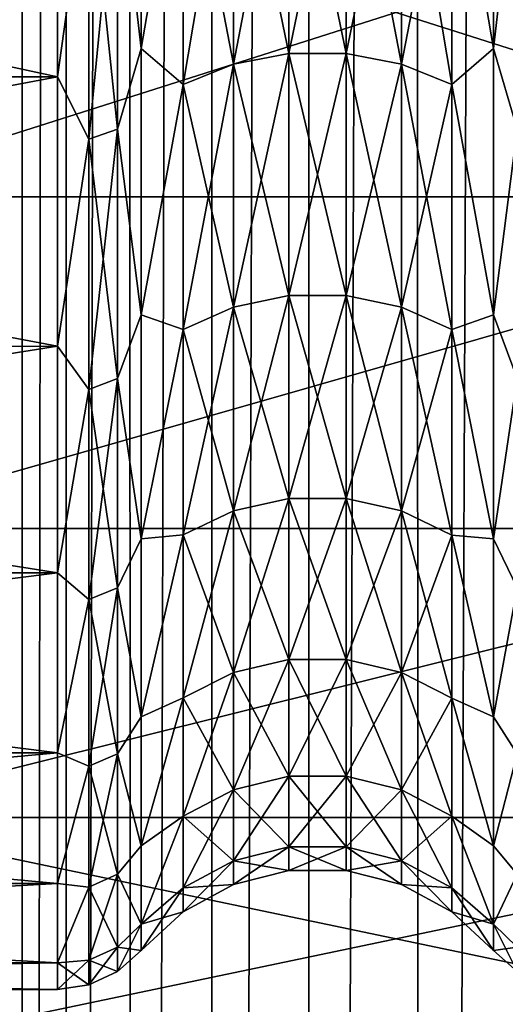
# Model space of a CAD drawing. Header units: metres. Extents: x -206 to 75, y -104 to 104.
# Tile 213 of 256: x -168.65 to -166.44, y -15.44 to -10.95. Entities that reach past the tile are written whole.
import ezdxf

# ---------------------------------------------------------------- set-up
doc = ezdxf.new("R2010")
doc.units = ezdxf.units.M
doc.layers.add('solid_01_1-CONSUMER_THERM_B_125288', color=7, linetype='CONTINUOUS')

msp = doc.modelspace()

# ---------------------------------------------------------------- linework, layer by layer
at = {"layer": 'solid_01_1-CONSUMER_THERM_B_125288'}
for points in [[(-168.750504, 66.193886), (-168.648697, 65.649712), (-168.731537, -66.252495)], [(-168.648697, 65.649712), (-168.629883, -65.70829), (-168.731537, -66.252495)], [(-168.648697, 65.649712), (-168.448624, 65.133507), (-168.629883, -65.70829)], [(-168.448624, 65.133507), (-168.429977, -65.192032), (-168.629883, -65.70829)], [(-168.448624, 65.133507), (-168.15712, 64.662857), (-168.429977, -65.192032)], [(-168.15712, 64.662857), (-168.138596, -64.721298), (-168.429977, -65.192032)], [(-168.15712, 64.662857), (-167.784088, 64.253792), (-168.138596, -64.721298)], [(-167.784088, 64.253792), (-167.765686, -64.312126), (-168.138596, -64.721298)], [(-167.784088, 64.253792), (-167.342255, 63.920231), (-167.765686, -64.312126)], [(-167.342255, 63.920231), (-167.323944, -63.978439), (-167.765686, -64.312126)], [(-167.342255, 63.920231), (-166.846649, 63.673542), (-167.323944, -63.978439)], [(-166.846649, 63.673542), (-166.8284, -63.731609), (-167.323944, -63.978439)], [(-166.846649, 63.673542), (-166.314148, 63.522121), (-166.8284, -63.731609)], [(-166.314148, 63.522121), (-166.295959, -63.580036), (-166.8284, -63.731609)], [(-173.500031, -37.518787, 108.5), (-88.500069, 37.481255, 108.5), (-173.500061, 37.481213, 108.5)], [(-173.500031, -37.518787, 108.5), (-88.500031, -37.518745, 108.5), (-88.500069, 37.481255, 108.5)], [(-170.501846, 18.983009, 63.5), (-91.49826, 18.983047, 63.5), (-170.501831, -19.02058, 63.5)], [(-91.498245, -19.020542, 63.5), (-170.501831, -19.02058, 63.5), (-91.49826, 18.983047, 63.5)], [(-171.000061, 18.481215, 6), (-171.000046, -18.518785, 6), (-162.800064, 18.481218, 6)], [(-171.000046, -18.518785, 6), (-162.800034, -18.518782, 6), (-162.800064, 18.481218, 6)], [(-168.202835, -10.143547, 35.928493), (-168.094696, -9.690151, 36.190674), (-168.094696, -11.07912, 34.886345)], [(-168.202835, -10.143547, 13.071505), (-168.094696, -11.07912, 14.113654), (-168.094696, -9.690151, 12.809325)], [(-168.094696, -11.07912, 34.886345), (-168.094696, -9.690151, 36.190674), (-167.903488, -9.963043, 35.724751)], [(-167.903488, -9.963043, 13.275251), (-168.094696, -9.690151, 12.809325), (-168.094696, -11.07912, 14.113654)], [(-166.680344, -9.963547, 13.274683), (-166.490204, -11.079119, 14.113654), (-166.490204, -9.69015, 12.809325)], [(-166.680344, -9.963547, 35.725319), (-166.490204, -9.69015, 36.190674), (-166.490204, -11.079119, 34.886345)], [(-166.382187, -10.143494, 13.071565), (-166.490204, -9.69015, 12.809325), (-166.490204, -11.079119, 14.113654)], [(-166.490204, -11.079119, 34.886345), (-166.490204, -9.69015, 36.190674), (-166.382187, -10.143494, 35.928436)], [(-174.992447, -11.208465, 13.992211), (-168.476715, -11.208452, 13.992202), (-168.476715, -9.803243, 12.672622)], [(-174.992447, -11.208465, 13.992211), (-168.476715, -9.803243, 12.672622), (-174.992447, -9.803255, 12.672629)], [(-174.992447, -9.803255, 36.32737), (-168.476715, -9.803243, 36.327377), (-168.476715, -11.208452, 35.007797)], [(-174.992447, -11.208465, 35.00779), (-174.992447, -9.803255, 36.32737), (-168.476715, -11.208452, 35.007797)], [(-168.333954, -10.183913, 13.025941), (-168.476715, -9.803243, 12.672622), (-168.476715, -11.208452, 13.992202)], [(-168.476715, -11.208452, 35.007797), (-168.476715, -9.803243, 36.327377), (-168.333954, -10.183913, 35.97406)], [(-167.422028, -9.838322, 35.583965), (-167.422028, -11.102751, 34.319538), (-167.674515, -9.88073, 35.631836)], [(-167.422028, -9.838322, 13.416033), (-167.674515, -9.88073, 13.368164), (-167.674515, -11.15062, 14.638054)], [(-167.422028, -11.102751, 14.680462), (-167.422028, -9.838322, 13.416033), (-167.674515, -11.15062, 14.638054)], [(-167.161575, -11.102872, 34.319645), (-167.422028, -11.102751, 34.319538), (-167.422028, -9.838322, 35.583965)], [(-167.161575, -9.838428, 35.584087), (-167.161575, -11.102872, 34.319645), (-167.422028, -9.838322, 35.583965)], [(-167.161575, -9.838428, 13.415912), (-167.422028, -9.838322, 13.416033), (-167.422028, -11.102751, 14.680462)], [(-167.161575, -11.102872, 14.680355), (-167.161575, -9.838428, 13.415912), (-167.422028, -11.102751, 14.680462)], [(-166.909164, -11.150975, 34.362263), (-167.161575, -11.102872, 34.319645), (-167.161575, -9.838428, 35.584087)], [(-166.909164, -9.881044, 35.632191), (-166.909164, -11.150975, 34.362263), (-167.161575, -9.838428, 35.584087)], [(-166.909164, -9.881044, 13.367808), (-167.161575, -9.838428, 13.415912), (-167.161575, -11.102872, 14.680355)], [(-167.674515, -9.88073, 35.631836), (-167.674515, -11.15062, 34.361946), (-167.903488, -9.963043, 35.724751)], [(-167.674515, -9.88073, 13.368164), (-167.903488, -9.963043, 13.275251), (-167.903488, -11.243532, 14.55574)], [(-167.674515, -11.15062, 14.638054), (-167.674515, -9.88073, 13.368164), (-167.903488, -11.243532, 14.55574)], [(-167.422028, -11.102751, 34.319538), (-167.674515, -11.15062, 34.361946), (-167.674515, -9.88073, 35.631836)], [(-166.909164, -11.150975, 14.637739), (-166.909164, -9.881044, 13.367808), (-167.161575, -11.102872, 14.680355)], [(-166.680344, -11.244101, 34.444763), (-166.909164, -11.150975, 34.362263), (-166.909164, -9.881044, 35.632191)], [(-166.680344, -9.963547, 35.725319), (-166.680344, -11.244101, 34.444763), (-166.909164, -9.881044, 35.632191)], [(-166.680344, -9.963547, 13.274683), (-166.909164, -9.881044, 13.367808), (-166.909164, -11.150975, 14.637739)], [(-168.094696, -11.07912, 34.886345), (-167.903488, -9.963043, 35.724751), (-167.903488, -11.243532, 34.44426)], [(-167.903488, -11.243532, 14.55574), (-167.903488, -9.963043, 13.275251), (-168.094696, -11.07912, 14.113654)], [(-167.674515, -11.15062, 34.361946), (-167.903488, -11.243532, 34.44426), (-167.903488, -9.963043, 35.724751)], [(-166.680344, -11.244101, 14.555237), (-166.680344, -9.963547, 13.274683), (-166.909164, -11.150975, 14.637739)], [(-166.680344, -11.244101, 14.555237), (-166.490204, -11.079119, 14.113654), (-166.680344, -9.963547, 13.274683)], [(-166.680344, -9.963547, 35.725319), (-166.490204, -11.079119, 34.886345), (-166.680344, -11.244101, 34.444763)], [(-164.29245, -10.073526, 9.933185), (-164.29245, -11.75615, 11.251452), (-169.577301, -10.073531, 9.933186)], [(-164.29245, -10.073543, 39.066803), (-169.577301, -10.073531, 39.066814), (-169.577301, -11.756056, 37.748642)], [(-164.29245, -11.75615, 11.251452), (-169.577301, -11.756056, 11.25136), (-169.577301, -10.073531, 9.933186)], [(-164.29245, -11.756169, 37.748531), (-164.29245, -10.073543, 39.066803), (-169.577301, -11.756056, 37.748642)], [(-168.202835, -10.143547, 13.071505), (-168.333954, -10.183913, 13.025941), (-168.333954, -11.492844, 14.33487)], [(-168.202835, -11.447279, 14.375237), (-168.202835, -10.143547, 13.071505), (-168.333954, -11.492844, 14.33487)], [(-168.202835, -10.143547, 35.928493), (-168.202835, -11.447279, 34.624763), (-168.333954, -10.183913, 35.97406)], [(-168.202835, -10.143547, 35.928493), (-168.094696, -11.07912, 34.886345), (-168.202835, -11.447279, 34.624763)], [(-168.202835, -11.447279, 14.375237), (-168.094696, -11.07912, 14.113654), (-168.202835, -10.143547, 13.071505)], [(-166.382187, -11.447219, 14.37529), (-166.382187, -10.143494, 13.071565), (-166.490204, -11.079119, 14.113654)], [(-166.490204, -11.079119, 34.886345), (-166.382187, -10.143494, 35.928436), (-166.382187, -11.447219, 34.62471)], [(-168.333954, -11.492844, 14.33487), (-168.333954, -10.183913, 13.025941), (-168.476715, -11.208452, 13.992202)], [(-168.476715, -11.208452, 35.007797), (-168.333954, -10.183913, 35.97406), (-168.333954, -11.492844, 34.665131)], [(-168.202835, -11.447279, 34.624763), (-168.333954, -11.492844, 34.665131), (-168.333954, -10.183913, 35.97406)], [(-168.202835, -11.447279, 34.624763), (-168.094696, -11.07912, 34.886345), (-168.094696, -12.293659, 33.418221)], [(-168.202835, -11.447279, 14.375237), (-168.094696, -12.293659, 15.58178), (-168.094696, -11.07912, 14.113654)], [(-168.094696, -12.293659, 33.418221), (-168.094696, -11.07912, 34.886345), (-167.903488, -11.243532, 34.44426)], [(-167.903488, -11.243532, 14.55574), (-168.094696, -11.07912, 14.113654), (-168.094696, -12.293659, 15.58178)], [(-166.680344, -11.244101, 14.555237), (-166.490204, -12.293659, 15.58178), (-166.490204, -11.079119, 14.113654)], [(-166.680344, -11.244101, 34.444763), (-166.490204, -11.079119, 34.886345), (-166.490204, -12.293659, 33.418221)], [(-166.382187, -11.447219, 14.37529), (-166.490204, -11.079119, 14.113654), (-166.490204, -12.293659, 15.58178)], [(-166.490204, -12.293659, 33.418221), (-166.490204, -11.079119, 34.886345), (-166.382187, -11.447219, 34.62471)], [(-167.422028, -11.102751, 34.319538), (-167.422028, -12.205551, 32.911919), (-167.674515, -11.15062, 34.361946)], [(-167.422028, -11.102751, 14.680462), (-167.674515, -11.15062, 14.638054), (-167.674515, -12.258183, 16.051754)], [(-167.422028, -12.205551, 16.088081), (-167.422028, -11.102751, 14.680462), (-167.674515, -12.258183, 16.051754)], [(-167.161575, -12.205684, 32.91201), (-167.422028, -12.205551, 32.911919), (-167.422028, -11.102751, 34.319538)], [(-167.161575, -11.102872, 34.319645), (-167.161575, -12.205684, 32.91201), (-167.422028, -11.102751, 34.319538)], [(-167.161575, -11.102872, 14.680355), (-167.422028, -11.102751, 14.680462), (-167.422028, -12.205551, 16.088081)], [(-167.161575, -12.205684, 16.08799), (-167.161575, -11.102872, 14.680355), (-167.422028, -12.205551, 16.088081)], [(-166.909164, -12.258573, 32.948517), (-167.161575, -12.205684, 32.91201), (-167.161575, -11.102872, 34.319645)], [(-166.909164, -11.150975, 34.362263), (-166.909164, -12.258573, 32.948517), (-167.161575, -11.102872, 34.319645)], [(-166.909164, -11.150975, 14.637739), (-167.161575, -11.102872, 14.680355), (-167.161575, -12.205684, 16.08799)], [(-167.674515, -11.15062, 34.361946), (-167.674515, -12.258183, 32.948246), (-167.903488, -11.243532, 34.44426)], [(-167.674515, -11.15062, 14.638054), (-167.903488, -11.243532, 14.55574), (-167.903488, -12.360339, 15.981239)], [(-167.674515, -12.258183, 16.051754), (-167.674515, -11.15062, 14.638054), (-167.903488, -12.360339, 15.981239)], [(-167.422028, -12.205551, 32.911919), (-167.674515, -12.258183, 32.948246), (-167.674515, -11.15062, 34.361946)], [(-166.909164, -12.258573, 16.051483), (-166.909164, -11.150975, 14.637739), (-167.161575, -12.205684, 16.08799)], [(-166.680344, -12.360964, 33.019192), (-166.909164, -12.258573, 32.948517), (-166.909164, -11.150975, 34.362263)], [(-166.680344, -11.244101, 34.444763), (-166.680344, -12.360964, 33.019192), (-166.909164, -11.150975, 34.362263)], [(-166.680344, -11.244101, 14.555237), (-166.909164, -11.150975, 14.637739), (-166.909164, -12.258573, 16.051483)], [(-174.992447, -12.437206, 15.477508), (-168.476715, -12.437195, 15.477496), (-168.476715, -11.208452, 13.992202)], [(-174.992447, -12.437206, 15.477508), (-168.476715, -11.208452, 13.992202), (-174.992447, -11.208465, 13.992211)], [(-174.992447, -11.208465, 35.00779), (-168.476715, -11.208452, 35.007797), (-168.476715, -12.437195, 33.522503)], [(-174.992447, -12.437206, 33.522491), (-174.992447, -11.208465, 35.00779), (-168.476715, -12.437195, 33.522503)], [(-168.333954, -11.492844, 14.33487), (-168.476715, -11.208452, 13.992202), (-168.476715, -12.437195, 15.477496)], [(-168.476715, -12.437195, 33.522503), (-168.476715, -11.208452, 35.007797), (-168.333954, -11.492844, 34.665131)], [(-168.094696, -12.293659, 33.418221), (-167.903488, -11.243532, 34.44426), (-167.903488, -12.360339, 33.018761)], [(-167.903488, -12.360339, 15.981239), (-167.903488, -11.243532, 14.55574), (-168.094696, -12.293659, 15.58178)], [(-167.674515, -12.258183, 32.948246), (-167.903488, -12.360339, 33.018761), (-167.903488, -11.243532, 34.44426)], [(-166.680344, -12.360964, 15.980807), (-166.680344, -11.244101, 14.555237), (-166.909164, -12.258573, 16.051483)], [(-166.680344, -12.360964, 15.980807), (-166.490204, -12.293659, 15.58178), (-166.680344, -11.244101, 14.555237)], [(-166.680344, -11.244101, 34.444763), (-166.490204, -12.293659, 33.418221), (-166.680344, -12.360964, 33.019192)], [(-168.202835, -11.447279, 14.375237), (-168.333954, -11.492844, 14.33487), (-168.333954, -12.634456, 15.792031)], [(-168.202835, -12.584358, 15.826611), (-168.202835, -11.447279, 14.375237), (-168.333954, -12.634456, 15.792031)], [(-168.202835, -11.447279, 34.624763), (-168.202835, -12.584358, 33.173389), (-168.333954, -11.492844, 34.665131)], [(-168.202835, -11.447279, 34.624763), (-168.094696, -12.293659, 33.418221), (-168.202835, -12.584358, 33.173389)], [(-168.202835, -12.584358, 15.826611), (-168.094696, -12.293659, 15.58178), (-168.202835, -11.447279, 14.375237)], [(-166.382187, -12.584291, 15.826655), (-166.382187, -11.447219, 14.37529), (-166.490204, -12.293659, 15.58178)], [(-166.490204, -12.293659, 33.418221), (-166.382187, -11.447219, 34.62471), (-166.382187, -12.584291, 33.173344)], [(-168.333954, -12.634456, 15.792031), (-168.333954, -11.492844, 14.33487), (-168.476715, -12.437195, 15.477496)], [(-168.476715, -12.437195, 33.522503), (-168.333954, -11.492844, 34.665131), (-168.333954, -12.634456, 33.20797)], [(-168.202835, -12.584358, 33.173389), (-168.333954, -12.634456, 33.20797), (-168.333954, -11.492844, 34.665131)], [(-164.29245, -11.756169, 37.748531), (-169.577301, -11.756056, 37.748642), (-169.577301, -13.267425, 36.23727)], [(-164.29245, -11.75615, 11.251452), (-169.577301, -13.267425, 12.762729), (-169.577301, -11.756056, 11.25136)], [(-164.29245, -11.75615, 11.251452), (-164.29245, -13.267538, 12.76287), (-169.577301, -13.267425, 12.762729)], [(-164.29245, -13.267555, 36.23711), (-164.29245, -11.756169, 37.748531), (-169.577301, -13.267425, 36.23727)], [(-167.422028, -12.205551, 32.911919), (-167.422028, -13.13064, 31.381634), (-167.674515, -12.258183, 32.948246)], [(-167.422028, -12.205551, 16.088081), (-167.674515, -12.258183, 16.051754), (-167.674515, -13.187266, 17.588648)], [(-167.422028, -13.13064, 17.618366), (-167.422028, -12.205551, 16.088081), (-167.674515, -13.187266, 17.588648)], [(-167.161575, -13.130783, 31.381708), (-167.422028, -13.13064, 31.381634), (-167.422028, -12.205551, 32.911919)], [(-167.161575, -12.205684, 32.91201), (-167.161575, -13.130783, 31.381708), (-167.422028, -12.205551, 32.911919)], [(-167.161575, -12.205684, 16.08799), (-167.422028, -12.205551, 16.088081), (-167.422028, -13.13064, 17.618366)], [(-167.161575, -13.130783, 17.618292), (-167.161575, -12.205684, 16.08799), (-167.422028, -13.13064, 17.618366)], [(-166.909164, -13.187687, 31.411573), (-167.161575, -13.130783, 31.381708), (-167.161575, -12.205684, 32.91201)], [(-166.909164, -12.258573, 32.948517), (-166.909164, -13.187687, 31.411573), (-167.161575, -12.205684, 32.91201)], [(-166.909164, -12.258573, 16.051483), (-167.161575, -12.205684, 16.08799), (-167.161575, -13.130783, 17.618292)], [(-168.202835, -12.584358, 33.173389), (-168.094696, -12.293659, 33.418221), (-168.094696, -13.314618, 31.809446)], [(-168.202835, -12.584358, 15.826611), (-168.094696, -13.314618, 17.190554), (-168.094696, -12.293659, 15.58178)], [(-168.094696, -13.314618, 31.809446), (-168.094696, -12.293659, 33.418221), (-167.903488, -12.360339, 33.018761)], [(-167.903488, -12.360339, 15.981239), (-168.094696, -12.293659, 15.58178), (-168.094696, -13.314618, 17.190554)], [(-167.674515, -12.258183, 32.948246), (-167.674515, -13.187266, 31.411352), (-167.903488, -12.360339, 33.018761)], [(-167.674515, -12.258183, 16.051754), (-167.903488, -12.360339, 15.981239), (-167.903488, -13.297179, 17.53096)], [(-167.674515, -13.187266, 17.588648), (-167.674515, -12.258183, 16.051754), (-167.903488, -13.297179, 17.53096)], [(-167.422028, -13.13064, 31.381634), (-167.674515, -13.187266, 31.411352), (-167.674515, -12.258183, 32.948246)], [(-166.909164, -13.187687, 17.588427), (-166.909164, -12.258573, 16.051483), (-167.161575, -13.130783, 17.618292)], [(-166.680344, -13.297851, 31.469393), (-166.909164, -13.187687, 31.411573), (-166.909164, -12.258573, 32.948517)], [(-166.680344, -12.360964, 33.019192), (-166.680344, -13.297851, 31.469393), (-166.909164, -12.258573, 32.948517)], [(-166.680344, -12.360964, 15.980807), (-166.909164, -12.258573, 16.051483), (-166.909164, -13.187687, 17.588427)], [(-166.680344, -12.360964, 15.980807), (-166.490204, -13.314617, 17.190554), (-166.490204, -12.293659, 15.58178)], [(-166.680344, -12.360964, 33.019192), (-166.490204, -12.293659, 33.418221), (-166.490204, -13.314617, 31.809446)], [(-166.382187, -12.584291, 15.826655), (-166.490204, -12.293659, 15.58178), (-166.490204, -13.314617, 17.190554)], [(-166.490204, -13.314617, 31.809446), (-166.490204, -12.293659, 33.418221), (-166.382187, -12.584291, 33.173344)], [(-168.094696, -13.314618, 31.809446), (-167.903488, -12.360339, 33.018761), (-167.903488, -13.297179, 31.46904)], [(-167.903488, -13.297179, 17.53096), (-167.903488, -12.360339, 15.981239), (-168.094696, -13.314618, 17.190554)], [(-167.674515, -13.187266, 31.411352), (-167.903488, -13.297179, 31.46904), (-167.903488, -12.360339, 33.018761)], [(-166.680344, -13.297851, 17.530607), (-166.680344, -12.360964, 15.980807), (-166.909164, -13.187687, 17.588427)], [(-166.680344, -13.297851, 17.530607), (-166.490204, -13.314617, 17.190554), (-166.680344, -12.360964, 15.980807)], [(-166.680344, -12.360964, 33.019192), (-166.490204, -13.314617, 31.809446), (-166.680344, -13.297851, 31.469393)], [(-174.992447, -13.470101, 17.105093), (-168.476715, -13.470092, 17.105082), (-168.476715, -12.437195, 15.477496)], [(-174.992447, -13.470101, 17.105093), (-168.476715, -12.437195, 15.477496), (-174.992447, -12.437206, 15.477508)], [(-174.992447, -12.437206, 33.522491), (-168.476715, -12.437195, 33.522503), (-168.476715, -13.470092, 31.894918)], [(-174.992447, -13.470101, 31.894907), (-174.992447, -12.437206, 33.522491), (-168.476715, -13.470092, 31.894918)], [(-168.333954, -12.634456, 15.792031), (-168.476715, -12.437195, 15.477496), (-168.476715, -13.470092, 17.105082)], [(-168.476715, -13.470092, 31.894918), (-168.476715, -12.437195, 33.522503), (-168.333954, -12.634456, 33.20797)], [(-168.202835, -12.584358, 15.826611), (-168.333954, -12.634456, 15.792031), (-168.333954, -13.592103, 17.376173)], [(-168.202835, -13.538202, 17.404463), (-168.202835, -12.584358, 15.826611), (-168.333954, -13.592103, 17.376173)], [(-168.202835, -12.584358, 33.173389), (-168.202835, -13.538202, 31.595537), (-168.333954, -12.634456, 33.20797)], [(-168.202835, -12.584358, 33.173389), (-168.094696, -13.314618, 31.809446), (-168.202835, -13.538202, 31.595537)], [(-168.202835, -13.538202, 17.404463), (-168.094696, -13.314618, 17.190554), (-168.202835, -12.584358, 15.826611)], [(-166.382187, -13.538131, 17.404499), (-166.382187, -12.584291, 15.826655), (-166.490204, -13.314617, 17.190554)], [(-166.490204, -13.314617, 31.809446), (-166.382187, -12.584291, 33.173344), (-166.382187, -13.538131, 31.595501)], [(-168.333954, -13.592103, 17.376173), (-168.333954, -12.634456, 15.792031), (-168.476715, -13.470092, 17.105082)], [(-168.476715, -13.470092, 31.894918), (-168.333954, -12.634456, 33.20797), (-168.333954, -13.592103, 31.623827)], [(-168.202835, -13.538202, 31.595537), (-168.333954, -13.592103, 31.623827), (-168.333954, -12.634456, 33.20797)], [(-167.422028, -13.13064, 31.381634), (-167.422028, -13.864529, 29.750999), (-167.674515, -13.187266, 31.411352)], [(-167.422028, -13.13064, 17.618366), (-167.674515, -13.187266, 17.588648), (-167.674515, -13.924325, 19.226324)], [(-167.422028, -13.864529, 19.249001), (-167.422028, -13.13064, 17.618366), (-167.674515, -13.924325, 19.226324)], [(-167.161575, -13.86468, 29.751057), (-167.422028, -13.864529, 29.750999), (-167.422028, -13.13064, 31.381634)], [(-167.161575, -13.130783, 31.381708), (-167.161575, -13.86468, 29.751057), (-167.422028, -13.13064, 31.381634)], [(-167.161575, -13.130783, 17.618292), (-167.422028, -13.13064, 17.618366), (-167.422028, -13.864529, 19.249001)], [(-167.161575, -13.86468, 19.248943), (-167.161575, -13.130783, 17.618292), (-167.422028, -13.864529, 19.249001)], [(-166.909164, -13.924769, 29.773846), (-167.161575, -13.86468, 29.751057), (-167.161575, -13.130783, 31.381708)], [(-166.909164, -13.187687, 31.411573), (-166.909164, -13.924769, 29.773846), (-167.161575, -13.130783, 31.381708)], [(-166.909164, -13.187687, 17.588427), (-167.161575, -13.130783, 17.618292), (-167.161575, -13.86468, 19.248943)], [(-167.674515, -13.187266, 31.411352), (-167.674515, -13.924325, 29.773676), (-167.903488, -13.297179, 31.46904)], [(-167.674515, -13.187266, 17.588648), (-167.903488, -13.297179, 17.53096), (-167.903488, -14.040389, 19.182306)], [(-167.674515, -13.924325, 19.226324), (-167.674515, -13.187266, 17.588648), (-167.903488, -14.040389, 19.182306)], [(-167.422028, -13.864529, 29.750999), (-167.674515, -13.924325, 29.773676), (-167.674515, -13.187266, 31.411352)], [(-166.909164, -13.924769, 19.226154), (-166.909164, -13.187687, 17.588427), (-167.161575, -13.86468, 19.248943)], [(-166.680344, -14.0411, 29.817963), (-166.909164, -13.924769, 29.773846), (-166.909164, -13.187687, 31.411573)], [(-166.680344, -13.297851, 31.469393), (-166.680344, -14.0411, 29.817963), (-166.909164, -13.187687, 31.411573)], [(-166.680344, -13.297851, 17.530607), (-166.909164, -13.187687, 17.588427), (-166.909164, -13.924769, 19.226154)], [(-164.29245, -13.267555, 36.23711), (-169.577301, -13.267425, 36.23727), (-169.577301, -14.585599, 34.554745)], [(-164.29245, -13.267538, 12.76287), (-169.577301, -14.585599, 14.445254), (-169.577301, -13.267425, 12.762729)], [(-164.29245, -13.267538, 12.76287), (-164.29245, -14.585672, 14.445373), (-169.577301, -14.585599, 14.445254)], [(-164.29245, -14.585686, 34.554607), (-164.29245, -13.267555, 36.23711), (-169.577301, -14.585599, 34.554745)], [(-168.202835, -13.538202, 31.595537), (-168.094696, -13.314618, 31.809446), (-168.094696, -14.125893, 30.0854)], [(-168.202835, -13.538202, 17.404463), (-168.094696, -14.125893, 18.9146), (-168.094696, -13.314618, 17.190554)], [(-168.094696, -14.125893, 30.0854), (-167.903488, -13.297179, 31.46904), (-167.903488, -14.040389, 29.817694)], [(-168.094696, -14.125893, 30.0854), (-168.094696, -13.314618, 31.809446), (-167.903488, -13.297179, 31.46904)], [(-167.903488, -13.297179, 17.53096), (-168.094696, -13.314618, 17.190554), (-168.094696, -14.125893, 18.9146)], [(-167.903488, -14.040389, 19.182306), (-167.903488, -13.297179, 17.53096), (-168.094696, -14.125893, 18.9146)], [(-167.674515, -13.924325, 29.773676), (-167.903488, -14.040389, 29.817694), (-167.903488, -13.297179, 31.46904)], [(-166.680344, -14.0411, 19.182037), (-166.680344, -13.297851, 17.530607), (-166.909164, -13.924769, 19.226154)], [(-166.680344, -13.297851, 17.530607), (-166.490204, -14.125892, 18.9146), (-166.490204, -13.314617, 17.190554)], [(-166.680344, -14.0411, 19.182037), (-166.490204, -14.125892, 18.9146), (-166.680344, -13.297851, 17.530607)], [(-166.680344, -13.297851, 31.469393), (-166.490204, -13.314617, 31.809446), (-166.490204, -14.125892, 30.0854)], [(-166.680344, -13.297851, 31.469393), (-166.490204, -14.125892, 30.0854), (-166.680344, -14.0411, 29.817963)], [(-166.382187, -13.538131, 17.404499), (-166.490204, -13.314617, 17.190554), (-166.490204, -14.125892, 18.9146)], [(-166.490204, -14.125892, 30.0854), (-166.490204, -13.314617, 31.809446), (-166.382187, -13.538131, 31.595501)], [(-174.992447, -14.29086, 18.849298), (-168.476715, -14.290854, 18.849289), (-168.476715, -13.470092, 17.105082)], [(-174.992447, -14.29086, 18.849298), (-168.476715, -13.470092, 17.105082), (-174.992447, -13.470101, 17.105093)], [(-174.992447, -13.470101, 31.894907), (-168.476715, -13.470092, 31.894918), (-168.476715, -14.290854, 30.150711)], [(-174.992447, -14.29086, 30.150702), (-174.992447, -13.470101, 31.894907), (-168.476715, -14.290854, 30.150711)], [(-168.333954, -13.592103, 17.376173), (-168.476715, -13.470092, 17.105082), (-168.476715, -14.290854, 18.849289)], [(-168.476715, -14.290854, 30.150711), (-168.476715, -13.470092, 31.894918), (-168.333954, -13.592103, 31.623827)], [(-168.202835, -13.538202, 17.404463), (-168.333954, -13.592103, 17.376173), (-168.333954, -14.35182, 19.064196)], [(-168.202835, -14.294903, 19.085783), (-168.202835, -13.538202, 17.404463), (-168.333954, -14.35182, 19.064196)], [(-168.202835, -13.538202, 31.595537), (-168.202835, -14.294903, 29.914217), (-168.333954, -13.592103, 31.623827)], [(-168.202835, -13.538202, 31.595537), (-168.094696, -14.125893, 30.0854), (-168.202835, -14.294903, 29.914217)], [(-168.202835, -14.294903, 19.085783), (-168.094696, -14.125893, 18.9146), (-168.202835, -13.538202, 17.404463)], [(-166.382187, -14.294828, 19.08581), (-166.382187, -13.538131, 17.404499), (-166.490204, -14.125892, 18.9146)], [(-166.490204, -14.125892, 30.0854), (-166.382187, -13.538131, 31.595501), (-166.382187, -14.294828, 29.91419)], [(-168.333954, -14.35182, 19.064196), (-168.333954, -13.592103, 17.376173), (-168.476715, -14.290854, 18.849289)], [(-168.476715, -14.290854, 30.150711), (-168.333954, -13.592103, 31.623827), (-168.333954, -14.35182, 29.935804)], [(-168.202835, -14.294903, 29.914217), (-168.333954, -14.35182, 29.935804), (-168.333954, -13.592103, 31.623827)], [(-167.422028, -13.864529, 29.750999), (-167.422028, -14.396516, 28.043793), (-167.674515, -13.924325, 29.773676)], [(-167.422028, -13.864529, 19.249001), (-167.674515, -13.924325, 19.226324), (-167.674515, -14.45861, 20.940903)], [(-167.422028, -14.396516, 20.956207), (-167.422028, -13.864529, 19.249001), (-167.674515, -14.45861, 20.940903)], [(-167.161575, -14.396673, 28.043831), (-167.422028, -14.396516, 28.043793), (-167.422028, -13.864529, 29.750999)], [(-167.161575, -13.86468, 29.751057), (-167.161575, -14.396673, 28.043831), (-167.422028, -13.864529, 29.750999)], [(-167.161575, -13.86468, 19.248943), (-167.422028, -13.864529, 19.249001), (-167.422028, -14.396516, 20.956207)], [(-167.161575, -14.396673, 20.956169), (-167.161575, -13.86468, 19.248943), (-167.422028, -14.396516, 20.956207)], [(-166.909164, -14.459071, 28.059212), (-167.161575, -14.396673, 28.043831), (-167.161575, -13.86468, 29.751057)], [(-166.909164, -13.924769, 29.773846), (-166.909164, -14.459071, 28.059212), (-167.161575, -13.86468, 29.751057)], [(-166.909164, -13.924769, 19.226154), (-167.161575, -13.86468, 19.248943), (-167.161575, -14.396673, 20.956169)], [(-167.674515, -13.924325, 29.773676), (-167.674515, -14.45861, 28.059097), (-167.903488, -14.040389, 29.817694)], [(-167.674515, -13.924325, 19.226324), (-167.903488, -14.040389, 19.182306), (-167.903488, -14.579133, 20.911196)], [(-167.674515, -14.45861, 20.940903), (-167.674515, -13.924325, 19.226324), (-167.903488, -14.579133, 20.911196)], [(-167.422028, -14.396516, 28.043793), (-167.674515, -14.45861, 28.059097), (-167.674515, -13.924325, 29.773676)], [(-166.909164, -14.459071, 20.940788), (-166.909164, -13.924769, 19.226154), (-167.161575, -14.396673, 20.956169)], [(-166.680344, -14.57987, 28.088985), (-166.909164, -14.459071, 28.059212), (-166.909164, -13.924769, 29.773846)], [(-166.680344, -14.0411, 29.817963), (-166.680344, -14.57987, 28.088985), (-166.909164, -13.924769, 29.773846)], [(-166.680344, -14.0411, 19.182037), (-166.909164, -13.924769, 19.226154), (-166.909164, -14.459071, 20.940788)], [(-168.094696, -14.71469, 28.273268), (-167.903488, -14.040389, 29.817694), (-167.903488, -14.579133, 28.088804)], [(-168.094696, -14.71469, 28.273268), (-168.094696, -14.125893, 30.0854), (-167.903488, -14.040389, 29.817694)], [(-167.903488, -14.040389, 19.182306), (-168.094696, -14.125893, 18.9146), (-168.094696, -14.71469, 20.726732)], [(-167.903488, -14.579133, 20.911196), (-167.903488, -14.040389, 19.182306), (-168.094696, -14.71469, 20.726732)], [(-167.674515, -14.45861, 28.059097), (-167.903488, -14.579133, 28.088804), (-167.903488, -14.040389, 29.817694)], [(-166.680344, -14.57987, 20.911015), (-166.680344, -14.0411, 19.182037), (-166.909164, -14.459071, 20.940788)], [(-166.680344, -14.0411, 19.182037), (-166.490204, -14.714689, 20.726732), (-166.490204, -14.125892, 18.9146)], [(-166.680344, -14.57987, 20.911015), (-166.490204, -14.714689, 20.726732), (-166.680344, -14.0411, 19.182037)], [(-166.680344, -14.0411, 29.817963), (-166.490204, -14.125892, 30.0854), (-166.490204, -14.714689, 28.273268)], [(-166.680344, -14.0411, 29.817963), (-166.490204, -14.714689, 28.273268), (-166.680344, -14.57987, 28.088985)], [(-168.202835, -14.294903, 29.914217), (-168.094696, -14.125893, 30.0854), (-168.094696, -14.71469, 28.273268)], [(-168.202835, -14.294903, 19.085783), (-168.094696, -14.71469, 20.726732), (-168.094696, -14.125893, 18.9146)], [(-166.382187, -14.294828, 19.08581), (-166.490204, -14.125892, 18.9146), (-166.490204, -14.714689, 20.726732)], [(-166.490204, -14.714689, 28.273268), (-166.490204, -14.125892, 30.0854), (-166.382187, -14.294828, 29.91419)], [(-174.992447, -14.886541, 20.682619), (-168.476715, -14.886536, 20.68261), (-168.476715, -14.290854, 18.849289)], [(-174.992447, -14.886541, 20.682619), (-168.476715, -14.290854, 18.849289), (-174.992447, -14.29086, 18.849298)], [(-174.992447, -14.29086, 30.150702), (-168.476715, -14.290854, 30.150711), (-168.476715, -14.886536, 28.31739)], [(-174.992447, -14.886541, 28.317381), (-174.992447, -14.29086, 30.150702), (-168.476715, -14.886536, 28.31739)], [(-168.333954, -14.35182, 19.064196), (-168.476715, -14.290854, 18.849289), (-168.476715, -14.886536, 20.68261)], [(-168.476715, -14.886536, 28.31739), (-168.476715, -14.290854, 30.150711), (-168.333954, -14.35182, 29.935804)], [(-168.202835, -14.294903, 19.085783), (-168.333954, -14.35182, 19.064196), (-168.333954, -14.90253, 20.831486)], [(-168.202835, -14.843426, 20.846054), (-168.202835, -14.294903, 19.085783), (-168.333954, -14.90253, 20.831486)], [(-168.202835, -14.294903, 29.914217), (-168.202835, -14.843426, 28.153946), (-168.333954, -14.35182, 29.935804)], [(-168.202835, -14.294903, 29.914217), (-168.094696, -14.71469, 28.273268), (-168.202835, -14.843426, 28.153946)], [(-168.202835, -14.843426, 20.846054), (-168.094696, -14.71469, 20.726732), (-168.202835, -14.294903, 19.085783)], [(-166.382187, -14.843349, 20.846073), (-166.382187, -14.294828, 19.08581), (-166.490204, -14.714689, 20.726732)], [(-166.490204, -14.714689, 28.273268), (-166.382187, -14.294828, 29.91419), (-166.382187, -14.843349, 28.153927)], [(-168.333954, -14.90253, 20.831486), (-168.333954, -14.35182, 19.064196), (-168.476715, -14.886536, 20.68261)], [(-168.476715, -14.886536, 28.31739), (-168.333954, -14.35182, 29.935804), (-168.333954, -14.90253, 28.168514)], [(-168.202835, -14.843426, 28.153946), (-168.333954, -14.90253, 28.168514), (-168.333954, -14.35182, 29.935804)], [(-167.422028, -14.396516, 28.043793), (-167.422028, -14.718843, 26.28491), (-167.674515, -14.45861, 28.059097)], [(-167.422028, -14.396516, 20.956207), (-167.674515, -14.45861, 20.940903), (-167.674515, -14.782329, 22.70738)], [(-167.422028, -14.718843, 22.71509), (-167.422028, -14.396516, 20.956207), (-167.674515, -14.782329, 22.70738)], [(-167.161575, -14.719004, 26.284929), (-167.422028, -14.718843, 26.28491), (-167.422028, -14.396516, 28.043793)], [(-167.161575, -14.396673, 28.043831), (-167.161575, -14.719004, 26.284929), (-167.422028, -14.396516, 28.043793)], [(-167.161575, -14.396673, 20.956169), (-167.422028, -14.396516, 20.956207), (-167.422028, -14.718843, 22.71509)], [(-167.161575, -14.719004, 22.715071), (-167.161575, -14.396673, 20.956169), (-167.422028, -14.718843, 22.71509)], [(-166.909164, -14.782801, 26.292677), (-167.161575, -14.719004, 26.284929), (-167.161575, -14.396673, 28.043831)], [(-166.909164, -14.459071, 28.059212), (-166.909164, -14.782801, 26.292677), (-167.161575, -14.396673, 28.043831)], [(-166.909164, -14.459071, 20.940788), (-167.161575, -14.396673, 20.956169), (-167.161575, -14.719004, 22.715071)], [(-167.674515, -14.45861, 28.059097), (-167.674515, -14.782329, 26.29262), (-167.903488, -14.579133, 28.088804)], [(-167.674515, -14.45861, 20.940903), (-167.903488, -14.579133, 20.911196), (-167.903488, -14.905554, 22.692419)], [(-167.674515, -14.782329, 22.70738), (-167.674515, -14.45861, 20.940903), (-167.903488, -14.905554, 22.692419)], [(-167.422028, -14.718843, 26.28491), (-167.674515, -14.782329, 26.29262), (-167.674515, -14.45861, 28.059097)], [(-166.909164, -14.782801, 22.707323), (-166.909164, -14.459071, 20.940788), (-167.161575, -14.719004, 22.715071)], [(-166.680344, -14.906308, 26.307673), (-166.909164, -14.782801, 26.292677), (-166.909164, -14.459071, 28.059212)], [(-166.680344, -14.57987, 28.088985), (-166.680344, -14.906308, 26.307673), (-166.909164, -14.459071, 28.059212)], [(-166.680344, -14.57987, 20.911015), (-166.909164, -14.459071, 20.940788), (-166.909164, -14.782801, 22.707323)], [(-164.29245, -14.585686, 34.554607), (-169.577301, -14.585599, 34.554745), (-169.577301, -15.691357, 32.725601)], [(-164.29245, -15.69137, 16.274437), (-169.577301, -15.691357, 16.274401), (-169.577301, -14.585599, 14.445254)], [(-164.29245, -14.585672, 14.445373), (-164.29245, -15.69137, 16.274437), (-169.577301, -14.585599, 14.445254)], [(-164.29245, -15.691381, 32.725544), (-164.29245, -14.585686, 34.554607), (-169.577301, -15.691357, 32.725601)], [(-168.094696, -15.071724, 26.401628), (-167.903488, -14.579133, 28.088804), (-167.903488, -14.905554, 26.307581)], [(-168.094696, -15.071724, 26.401628), (-168.094696, -14.71469, 28.273268), (-167.903488, -14.579133, 28.088804)], [(-167.903488, -14.579133, 20.911196), (-168.094696, -14.71469, 20.726732), (-168.094696, -15.071724, 22.598372)], [(-167.903488, -14.905554, 22.692419), (-167.903488, -14.579133, 20.911196), (-168.094696, -15.071724, 22.598372)], [(-167.674515, -14.782329, 26.29262), (-167.903488, -14.905554, 26.307581), (-167.903488, -14.579133, 28.088804)], [(-166.680344, -14.906308, 22.692327), (-166.680344, -14.57987, 20.911015), (-166.909164, -14.782801, 22.707323)], [(-166.680344, -14.57987, 20.911015), (-166.490204, -15.071724, 22.598372), (-166.490204, -14.714689, 20.726732)], [(-166.680344, -14.906308, 22.692327), (-166.490204, -15.071724, 22.598372), (-166.680344, -14.57987, 20.911015)], [(-166.680344, -14.57987, 28.088985), (-166.490204, -14.714689, 28.273268), (-166.490204, -15.071724, 26.401628)], [(-166.680344, -14.57987, 28.088985), (-166.490204, -15.071724, 26.401628), (-166.680344, -14.906308, 26.307673)], [(-168.202835, -14.843426, 28.153946), (-168.094696, -14.71469, 28.273268), (-168.094696, -15.071724, 26.401628)], [(-168.202835, -14.843426, 20.846054), (-168.094696, -15.071724, 22.598372), (-168.094696, -14.71469, 20.726732)], [(-167.422028, -14.718843, 22.71509), (-167.674515, -14.890762, 24.5), (-167.422028, -14.82681, 24.5)], [(-167.422028, -14.718843, 22.71509), (-167.674515, -14.782329, 22.70738), (-167.674515, -14.890762, 24.5)], [(-167.422028, -14.718843, 26.28491), (-167.422028, -14.82681, 24.5), (-167.674515, -14.782329, 26.29262)], [(-167.161575, -14.826972, 24.5), (-167.422028, -14.82681, 24.5), (-167.422028, -14.718843, 26.28491)], [(-167.161575, -14.719004, 22.715071), (-167.422028, -14.718843, 22.71509), (-167.422028, -14.82681, 24.5)], [(-167.161575, -14.719004, 26.284929), (-167.161575, -14.826972, 24.5), (-167.422028, -14.718843, 26.28491)], [(-167.161575, -14.719004, 22.715071), (-167.422028, -14.82681, 24.5), (-167.161575, -14.826972, 24.5)], [(-166.909164, -14.891237, 24.5), (-167.161575, -14.826972, 24.5), (-167.161575, -14.719004, 26.284929)], [(-166.909164, -14.782801, 22.707323), (-167.161575, -14.719004, 22.715071), (-167.161575, -14.826972, 24.5)], [(-166.909164, -14.782801, 26.292677), (-166.909164, -14.891237, 24.5), (-167.161575, -14.719004, 26.284929)], [(-166.382187, -14.843349, 20.846073), (-166.490204, -14.714689, 20.726732), (-166.490204, -15.071724, 22.598372)], [(-166.490204, -15.071724, 26.401628), (-166.490204, -14.714689, 28.273268), (-166.382187, -14.843349, 28.153927)], [(-167.674515, -14.782329, 22.70738), (-167.903488, -15.014893, 24.5), (-167.674515, -14.890762, 24.5)], [(-167.674515, -14.782329, 22.70738), (-167.903488, -14.905554, 22.692419), (-167.903488, -15.014893, 24.5)], [(-167.674515, -14.782329, 26.29262), (-167.674515, -14.890762, 24.5), (-167.903488, -14.905554, 26.307581)], [(-167.422028, -14.82681, 24.5), (-167.674515, -14.890762, 24.5), (-167.674515, -14.782329, 26.29262)], [(-166.909164, -14.782801, 22.707323), (-167.161575, -14.826972, 24.5), (-166.909164, -14.891237, 24.5)], [(-166.680344, -15.015652, 24.5), (-166.909164, -14.891237, 24.5), (-166.909164, -14.782801, 26.292677)], [(-166.680344, -14.906308, 22.692327), (-166.909164, -14.782801, 22.707323), (-166.909164, -14.891237, 24.5)], [(-166.680344, -14.906308, 26.307673), (-166.680344, -15.015652, 24.5), (-166.909164, -14.782801, 26.292677)], [(-168.202835, -14.843426, 20.846054), (-168.333954, -14.90253, 20.831486), (-168.333954, -15.236201, 22.652271)], [(-168.20282, -15.175773, 22.659609), (-168.202835, -14.843426, 20.846054), (-168.333954, -15.236201, 22.652271)], [(-168.202835, -14.843426, 28.153946), (-168.20282, -15.175773, 26.340391), (-168.333954, -14.90253, 28.168514)], [(-168.202835, -14.843426, 28.153946), (-168.094696, -15.071724, 26.401628), (-168.20282, -15.175773, 26.340391)], [(-168.20282, -15.175773, 22.659609), (-168.094696, -15.071724, 22.598372), (-168.202835, -14.843426, 20.846054)], [(-166.382187, -15.175693, 22.659618), (-166.382187, -14.843349, 20.846073), (-166.490204, -15.071724, 22.598372)], [(-166.490204, -15.071724, 26.401628), (-166.382187, -14.843349, 28.153927), (-166.382187, -15.175693, 26.340382)], [(-174.992447, -15.247748, 22.576139), (-168.476715, -15.247745, 22.576136), (-168.476715, -14.886536, 20.68261)], [(-174.992447, -15.247748, 22.576139), (-168.476715, -14.886536, 20.68261), (-174.992447, -14.886541, 20.682619)], [(-174.992447, -14.886541, 28.317381), (-168.476715, -14.886536, 28.31739), (-168.476715, -15.247745, 26.423864)], [(-174.992447, -15.247748, 26.423861), (-174.992447, -14.886541, 28.317381), (-168.476715, -15.247745, 26.423864)], [(-168.333954, -14.90253, 20.831486), (-168.476715, -14.886536, 20.68261), (-168.476715, -15.247745, 22.576136)], [(-168.476715, -15.247745, 26.423864), (-168.476715, -14.886536, 28.31739), (-168.333954, -14.90253, 28.168514)], [(-168.333954, -15.236201, 22.652271), (-168.333954, -14.90253, 20.831486), (-168.476715, -15.247745, 22.576136)], [(-168.476715, -15.247745, 26.423864), (-168.333954, -14.90253, 28.168514), (-168.333954, -15.236201, 26.347729)], [(-168.20282, -15.175773, 26.340391), (-168.333954, -15.236201, 26.347729), (-168.333954, -14.90253, 28.168514)], [(-167.674515, -14.890762, 24.5), (-167.903488, -15.014893, 24.5), (-167.903488, -14.905554, 26.307581)], [(-166.680344, -14.906308, 22.692327), (-166.909164, -14.891237, 24.5), (-166.680344, -15.015652, 24.5)], [(-167.903488, -14.905554, 22.692419), (-168.094696, -15.191364, 24.5), (-167.903488, -15.014893, 24.5)], [(-167.903488, -14.905554, 22.692419), (-168.094696, -15.071724, 22.598372), (-168.094696, -15.191364, 24.5)], [(-168.094696, -15.071724, 26.401628), (-167.903488, -14.905554, 26.307581), (-167.903488, -15.014893, 24.5)], [(-166.680344, -14.906308, 26.307673), (-166.490204, -15.071724, 26.401628), (-166.490204, -15.191364, 24.5)], [(-166.680344, -14.906308, 26.307673), (-166.490204, -15.191364, 24.5), (-166.680344, -15.015652, 24.5)], [(-166.680344, -14.906308, 22.692327), (-166.680344, -15.015652, 24.5), (-166.490204, -15.071724, 22.598372)], [(-168.094696, -15.071724, 26.401628), (-167.903488, -15.014893, 24.5), (-168.094696, -15.191364, 24.5)], [(-166.680344, -15.015652, 24.5), (-166.490204, -15.191364, 24.5), (-166.490204, -15.071724, 22.598372)], [(-168.20282, -15.175773, 26.340391), (-168.094696, -15.071724, 26.401628), (-168.094696, -15.191364, 24.5)], [(-168.20282, -15.287095, 24.5), (-168.094696, -15.191364, 24.5), (-168.094696, -15.071724, 22.598372)], [(-168.20282, -15.175773, 22.659609), (-168.20282, -15.287095, 24.5), (-168.094696, -15.071724, 22.598372)], [(-166.382187, -15.175693, 22.659618), (-166.490204, -15.071724, 22.598372), (-166.490204, -15.191364, 24.5)], [(-166.490204, -15.071724, 26.401628), (-166.382187, -15.287015, 24.5), (-166.490204, -15.191364, 24.5)], [(-166.490204, -15.071724, 26.401628), (-166.382187, -15.175693, 26.340382), (-166.382187, -15.287015, 24.5)], [(-168.20282, -15.175773, 22.659609), (-168.333954, -15.236201, 22.652271), (-168.333954, -15.347968, 24.5)], [(-168.20282, -15.175773, 22.659609), (-168.333954, -15.347968, 24.5), (-168.20282, -15.287095, 24.5)], [(-168.20282, -15.175773, 26.340391), (-168.20282, -15.287095, 24.5), (-168.333954, -15.236201, 26.347729)], [(-168.20282, -15.175773, 26.340391), (-168.094696, -15.191364, 24.5), (-168.20282, -15.287095, 24.5)], [(-166.382187, -15.287015, 24.5), (-166.382187, -15.175693, 22.659618), (-166.490204, -15.191364, 24.5)], [(-174.992447, -15.368788, 24.5), (-168.476715, -15.368784, 24.5), (-168.476715, -15.247745, 22.576136)], [(-174.992447, -15.247748, 26.423861), (-168.476715, -15.247745, 26.423864), (-168.476715, -15.368784, 24.5)], [(-174.992447, -15.247748, 22.576139), (-174.992447, -15.368788, 24.5), (-168.476715, -15.247745, 22.576136)], [(-174.992447, -15.368788, 24.5), (-174.992447, -15.247748, 26.423861), (-168.476715, -15.368784, 24.5)], [(-168.333954, -15.236201, 22.652271), (-168.476715, -15.247745, 22.576136), (-168.476715, -15.368784, 24.5)], [(-168.333954, -15.347968, 24.5), (-168.333954, -15.236201, 22.652271), (-168.476715, -15.368784, 24.5)], [(-168.476715, -15.247745, 26.423864), (-168.333954, -15.236201, 26.347729), (-168.333954, -15.347968, 24.5)], [(-168.476715, -15.247745, 26.423864), (-168.333954, -15.347968, 24.5), (-168.476715, -15.368784, 24.5)], [(-168.333954, -15.236201, 26.347729), (-168.20282, -15.287095, 24.5), (-168.333954, -15.347968, 24.5)]]:
    msp.add_3dface(points, dxfattribs=at)

doc.saveas('drawing.dxf')
